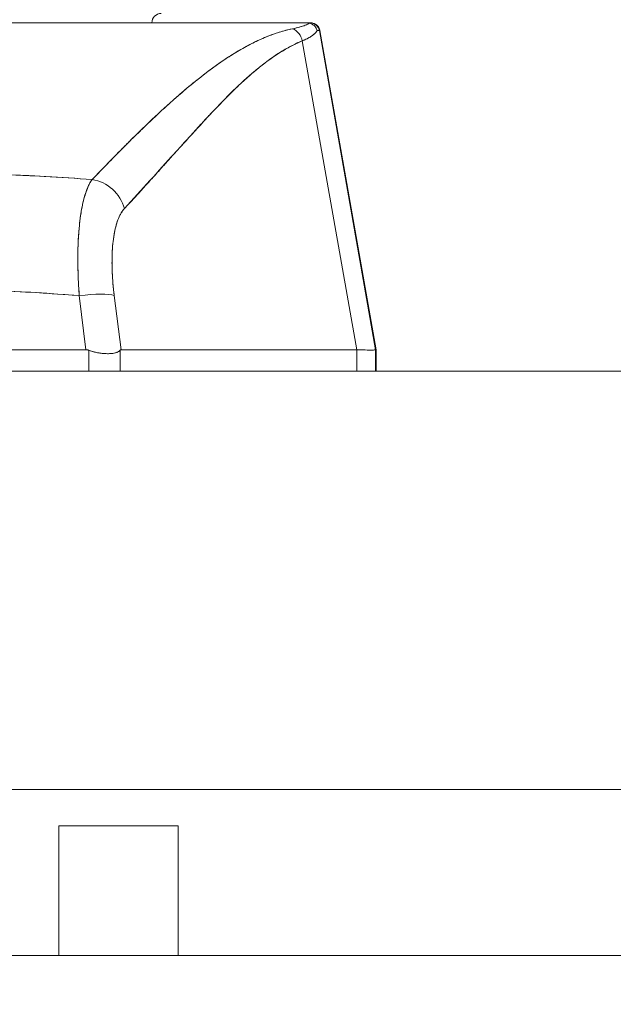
# Model space of a CAD drawing. Header units: inches. Extents: x 15 to 357, y 5 to 227.
# Tile 40 of 107: x 169.93 to 171.17, y 77.25 to 79.31. Entities that reach past the tile are written whole.
import ezdxf

# ---------------------------------------------------------------- set-up
doc = ezdxf.new("R2010")
doc.units = ezdxf.units.IN
doc.header["$LTSCALE"] = 22
doc.header["$MEASUREMENT"] = 0
doc.layers.get('0').update_dxf_attribs({"lineweight": 0})
doc.layers.add('Dimension (ANSI)', color=7, linetype='Continuous', lineweight=5)
doc.layers.add('Visible (ANSI)', color=7, linetype='Continuous', lineweight=5)
doc.styles.add('ROMANS', font='tahoma.ttf')
doc.dimstyles.new('Default (ANSI)', dxfattribs={"dimscale": 22, "dimtxt": 0.07, "dimasz": 0.07, "dimexe": 0.125, "dimexo": 0.0625, "dimgap": 0.031496, "dimtad": 0, "dimtih": 1, "dimtoh": 1, "dimrnd": 1e-08, "dimzin": 0, "dimdsep": 46, "dimtxsty": 'ROMANS', "dimblk": 'Filled-1', "dimcen": 0.09, "dimdle": 0.393701, "dimclrd": 256, "dimclre": 256, "dimclrt": 256, "dimadec": 0, "dimazin": 0, "dimtfac": 0.928571, "dimtofl": 0, "dimtmove": 0, "dimatfit": 3, "dimfxl": 1, "dimtolj": 1, "dimtzin": 0, "dimlwd": -1, "dimlwe": -1, "dimarcsym": 0})

# ---------------------------------------------------------------- blocks, each defined once
blk = doc.blocks.new('Filled-1')
at = {"color": 0}
for p, q in [((0, 0), (-1, 0.1786)), ((-1, 0.1786), (-1, -0.1786)), ((-1, 0), (0, 0)), ((-1, -0.1786), (0, 0))]:
    blk.add_line(p, q, dxfattribs=at)
at = {"color": 0, "flags": 128}
blk.add_lwpolyline([(-1, -0.1786), (0, 0), (-1, 0.1786), (-1, -0.1786)], dxfattribs=at)
at = {"color": 0}
blk.add_solid([(-1, -0.1786), (0, 0), (-1, 0.1786), (-1, -0.1786)], dxfattribs=at)
blk = doc.blocks.new('*D25')
at = {"layer": 'Defpoints', "color": 0, "transparency": 16777216}
for p in [(136.9455, 83.0339), (136.9455, 78.3309), (172.383, 78.3309)]:
    blk.add_point(p, dxfattribs=at)
at = {"layer": 'Dimension (ANSI)', "transparency": 16777216}
for p, q in [((136.9455, 79.7059), (136.9455, 85.7839)), ((172.383, 79.7059), (172.383, 85.7839)), ((138.4855, 83.0339), (147.5202, 83.0339)), ((170.843, 83.0339), (161.8083, 83.0339))]:
    blk.add_line(p, q, dxfattribs=at)
at = {"layer": 'Dimension (ANSI)', "transparency": 16777216, "xscale": 1.54000000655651, "yscale": 1.54000000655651, "zscale": 1.54000000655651, "rotation": 180}
blk.add_blockref('Filled-1', (136.9455, 83.0339), dxfattribs=at)
at = {"layer": 'Dimension (ANSI)', "transparency": 16777216, "xscale": 1.54000000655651, "yscale": 1.54000000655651, "zscale": 1.54000000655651}
blk.add_blockref('Filled-1', (172.383, 83.0339), dxfattribs=at)
at = {"layer": 'Dimension (ANSI)', "transparency": 16777216, "insert": (154.6643, 83.0339), "char_height": 1.54, "attachment_point": 5, "style": 'ROMANS'}
blk.add_mtext('\\A1;\\fTahoma|b0|i0;\\H1.5400;35.44\\P\\fTahoma|b0|i0;\\H1.5400;DOOR WIDTH', dxfattribs=at)
blk = doc.blocks.new('*D26')
at = {"layer": 'Defpoints', "color": 0, "transparency": 16777216}
for p in [(173.0725, 83.0339), (172.383, 78.3309), (173.0725, 77.2493)]:
    blk.add_point(p, dxfattribs=at)
at = {"layer": 'Dimension (ANSI)', "transparency": 16777216}
for p, q in [((172.383, 79.7059), (172.383, 85.7839)), ((173.0725, 78.6243), (173.0725, 85.7839)), ((170.843, 83.0339), (169.303, 83.0339)), ((174.6125, 83.0339), (176.5956, 83.0339))]:
    blk.add_line(p, q, dxfattribs=at)
at = {"layer": 'Dimension (ANSI)', "transparency": 16777216, "xscale": 1.54000000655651, "yscale": 1.54000000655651, "zscale": 1.54000000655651}
blk.add_blockref('Filled-1', (172.383, 83.0339), dxfattribs=at)
at = {"layer": 'Dimension (ANSI)', "transparency": 16777216, "xscale": 1.54000000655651, "yscale": 1.54000000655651, "zscale": 1.54000000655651, "rotation": 180}
blk.add_blockref('Filled-1', (173.0725, 83.0339), dxfattribs=at)
at = {"layer": 'Dimension (ANSI)', "transparency": 16777216, "insert": (180.0427, 83.0339), "char_height": 1.54, "attachment_point": 5, "style": 'ROMANS'}
blk.add_mtext('\\A1;(0.69)', dxfattribs=at)

msp = doc.modelspace()

# ---------------------------------------------------------------- linework, layer by layer
at = {"layer": 'Visible (ANSI)'}
for p, q in [((169.8599, 79.3019), (170.526, 79.3019)), ((170.526, 79.3019), (170.526, 79.3019)), ((170.5265, 79.3019), (170.5345, 79.3019)), ((170.5357, 79.3019), (170.5345, 79.3019)), ((170.5347, 79.3019), (170.5357, 79.3019)), ((170.5539, 79.2856), (170.6716, 78.6182)), ((170.5551, 79.2856), (170.5539, 79.2856)), ((170.5539, 79.2856), (170.5539, 79.2856)), ((170.5539, 79.2856), (170.5551, 79.2856)), ((170.6716, 78.6182), (170.5539, 79.2856)), ((170.5551, 79.2856), (170.6729, 78.6182)), ((170.5182, 79.2643), (170.6321, 78.6182)), ((170.6321, 78.6182), (170.5182, 79.2643)), ((170.3839, 79.2428), (170.3839, 79.2428)), ((170.2756, 79.1641), (170.2756, 79.1641)), ((170.2756, 79.1641), (170.2756, 79.1641)), ((170.3006, 79.0837), (170.3006, 79.0836)), ((170.3006, 79.0836), (170.3006, 79.0837)), ((170.281, 79.0621), (170.281, 79.0623)), ((169.9704, 78.981), (169.9704, 78.981)), ((169.9704, 78.981), (169.9704, 78.981)), ((169.9704, 78.981), (169.9704, 78.981)), ((169.9704, 78.981), (169.9704, 78.981)), ((169.9806, 78.9804), (169.9806, 78.9804)), ((170.0492, 78.7704), (170.0492, 78.7704)), ((170.0497, 78.7586), (170.0497, 78.7586)), ((170.1218, 78.7586), (170.1218, 78.7586)), ((169.9355, 78.7391), (169.9355, 78.7391)), ((169.9704, 78.7371), (169.9704, 78.7371)), ((169.9704, 78.7371), (169.9704, 78.737)), ((169.9704, 78.737), (169.9704, 78.7371)), ((169.9704, 78.7371), (169.9704, 78.7371)), ((169.9806, 78.7364), (169.9806, 78.7364)), ((170.0508, 78.7389), (170.0508, 78.7389)), ((170.0655, 78.6182), (170.0514, 78.7314)), ((170.0514, 78.7314), (170.0655, 78.6182)), ((170.1237, 78.7389), (170.1237, 78.7389)), ((170.1388, 78.6182), (170.1246, 78.7314)), ((170.1246, 78.7314), (170.1388, 78.6182)), ((170.1286, 78.6995), (170.1286, 78.6995)), ((170.1286, 78.6995), (170.1286, 78.6995)), ((170.132, 78.672), (170.132, 78.672)), ((170.132, 78.672), (170.132, 78.672)), ((170.1345, 78.6523), (170.1345, 78.6523)), ((169.3206, 78.6182), (170.0655, 78.6182)), ((170.0655, 78.6182), (169.3206, 78.6182)), ((170.1388, 78.6182), (170.6321, 78.6182)), ((170.6321, 78.6182), (170.1388, 78.6182)), ((170.6325, 78.6182), (170.6321, 78.6182)), ((170.6325, 78.6182), (170.6325, 78.5735)), ((170.6325, 78.5735), (170.6325, 78.6182)), ((170.6716, 78.6182), (170.6716, 78.6182)), ((170.6716, 78.6182), (170.6729, 78.6182)), ((170.6716, 78.5735), (170.6716, 78.6182)), ((170.6716, 78.6182), (170.6716, 78.5735)), ((170.6729, 78.6182), (170.6716, 78.6182)), ((170.0711, 78.5735), (170.0711, 78.6171)), ((170.0711, 78.6171), (170.0711, 78.5735)), ((170.1369, 78.5735), (170.1369, 78.6171)), ((170.1369, 78.6171), (170.1369, 78.5735)), ((170.6729, 78.5735), (170.6729, 78.6179)), ((170.6729, 78.6179), (170.6729, 78.5735)), ((170.6729, 78.6179), (170.6729, 78.5735)), ((137.1882, 78.5735), (172.1404, 78.5735)), ((172.2803, 77.6985), (137.0482, 77.6985)), ((170.0085, 77.6227), (170.0085, 77.3513)), ((170.0085, 77.6227), (170.2585, 77.6227)), ((170.2585, 77.6227), (170.2585, 77.3513)), ((137.0495, 77.3513), (172.9705, 77.3513))]:
    msp.add_line(p, q, dxfattribs=at)
for centre, start, end in [((170.2231, 79.3019), 90, 180), ((170.5345, 79.2822), 10, 90), ((170.5345, 79.2822), 10.0014, 90), ((170.5357, 79.2822), 10, 90), ((170.5357, 79.2822), 10, 90), ((170.1188, 78.672), 319.1572, 319.1599)]:
    msp.add_arc(centre, 0.0197, start, end, dxfattribs=at)
for centre, major_axis, ratio, start_param, end_param in [((169.822, 79.3019), (0.7125, 0), 0.00001, 6.149948, 6.298213), ((170.488, 79.2588), (0.0116, -0.0313), 0.917971, 1.408732, 2.428093), ((170.488, 79.2588), (-0.0116, 0.0313), 0.917971, 4.550325, 5.569687), ((169.8553, 79.2823), (0.6986, 0.0033), 0.000814, 0.0014, 0.116231), ((169.8553, 79.2823), (0.6986, 0.0033), 0.000813, 0.0014, 0.116238), ((170.0728, 78.8997), (0.0577, -0.0536), 0.918772, 0.973869, 2.204782), ((170.0728, 78.8997), (-0.0577, 0.0536), 0.918775, 4.115457, 5.346373), ((169.6955, 78.7704), (0.5079, 0), 0.00001, 0.577321, 0.577334), ((170.0515, 78.7177), (0.0781, 0.0098), 0.172501, 0.337877, 1.550522), ((170.0515, 78.7177), (0.0781, 0.0098), 0.172501, 0.337876, 1.550522), ((169.9844, 78.6616), (0.6871, -0.0434), 0.010787, 5.945204, 6.282628), ((170.6729, 78.4892), (0, 0.129), 0.001274, 6.221922, 6.283004)]:
    msp.add_ellipse(centre, major_axis=major_axis, ratio=ratio, start_param=start_param, end_param=end_param, dxfattribs=at)
for points, knots in [([(170.526, 79.3019), (170.5062, 79.3019), (170.4831, 79.3019), (170.4565, 79.3019), (170.4299, 79.3019), (170.3998, 79.3019), (170.3667, 79.3019), (170.3336, 79.3019), (170.2976, 79.3019), (170.259, 79.3019), (170.2205, 79.3019), (170.1795, 79.3019), (170.1364, 79.3019), (170.0934, 79.3019), (170.0483, 79.3019), (170.0021, 79.3019), (169.9559, 79.3019), (169.9086, 79.3019), (169.8599, 79.3019)], [0, 0, 0, 0, 0.1666667, 0.1666667, 0.1666667, 0.3333333, 0.3333333, 0.3333333, 0.5, 0.5, 0.5, 0.6666667, 0.6666667, 0.6666667, 0.8333333, 0.8333333, 0.8333333, 0.9999707, 0.9999707, 0.9999707, 0.9999707]), ([(170.498, 79.2894), (170.5034, 79.2905), (170.5083, 79.2917), (170.5127, 79.2929), (170.5171, 79.2942), (170.5211, 79.2955), (170.5245, 79.2969), (170.528, 79.2982), (170.5309, 79.2996), (170.5333, 79.3011)], [0, 0, 0, 0, 0.333333, 0.333333, 0.333333, 0.666667, 0.666667, 0.666667, 1, 1, 1, 1]), ([(170.498, 79.2894), (170.5019, 79.2902), (170.5056, 79.2911), (170.5091, 79.292), (170.5125, 79.2929), (170.5157, 79.2938), (170.5186, 79.2947), (170.5216, 79.2957), (170.5242, 79.2967), (170.5266, 79.2977), (170.529, 79.2987), (170.5311, 79.2998), (170.5329, 79.3009), (170.533, 79.301), (170.5332, 79.3011), (170.5333, 79.3011)], [0, 0, 0, 0, 0.243497, 0.243497, 0.243497, 0.488085, 0.488085, 0.488085, 0.733901, 0.733901, 0.733901, 0.981098, 0.981098, 0.981098, 1, 1, 1, 1]), ([(170.5333, 79.3011), (170.5323, 79.3014), (170.5314, 79.3015), (170.5306, 79.3016), (170.5297, 79.3017), (170.529, 79.3018), (170.5282, 79.3018), (170.5275, 79.3019), (170.5268, 79.3019), (170.526, 79.3019)], [0, 0, 0, 0, 0.333333, 0.333333, 0.333333, 0.666667, 0.666667, 0.666667, 1, 1, 1, 1]), ([(170.5333, 79.3011), (170.5323, 79.3014), (170.5314, 79.3015), (170.5306, 79.3016), (170.5297, 79.3017), (170.529, 79.3018), (170.5282, 79.3018), (170.5275, 79.3019), (170.5268, 79.3019), (170.526, 79.3019)], [0, 0, 0, 0, 0.333333, 0.333333, 0.333333, 0.666667, 0.666667, 0.666667, 1, 1, 1, 1]), ([(170.5333, 79.3011), (170.5359, 79.3005), (170.5384, 79.2994), (170.5406, 79.298), (170.5427, 79.2965), (170.5446, 79.2947), (170.5461, 79.2926), (170.5476, 79.2904), (170.5486, 79.2881), (170.5492, 79.2857)], [0, 0, 0, 0, 0.333333, 0.333333, 0.333333, 0.666667, 0.666667, 0.666667, 1, 1, 1, 1]), ([(170.5492, 79.2857), (170.5486, 79.288), (170.5476, 79.2904), (170.5461, 79.2926), (170.5446, 79.2947), (170.5427, 79.2965), (170.5405, 79.298), (170.5396, 79.2986), (170.5385, 79.2992), (170.5374, 79.2997), (170.5361, 79.3003), (170.5347, 79.3008), (170.5333, 79.3011)], [0, 0, 0, 0, 0.333333, 0.333333, 0.333333, 0.666667, 0.666667, 0.666667, 0.817044, 0.817044, 0.817044, 1, 1, 1, 1]), ([(170.5357, 79.3019), (170.5357, 79.3019), (170.5357, 79.3019), (170.5357, 79.3019), (170.5357, 79.3019), (170.5357, 79.3019), (170.5357, 79.3019), (170.5357, 79.3019), (170.5357, 79.3019), (170.5357, 79.3019), (170.5357, 79.3019), (170.5357, 79.3019), (170.5357, 79.3019), (170.5357, 79.3019), (170.5358, 79.3019), (170.5358, 79.3019), (170.5359, 79.3019), (170.5361, 79.3019), (170.5362, 79.3019), (170.5365, 79.3019), (170.5367, 79.3019), (170.5372, 79.3018), (170.5376, 79.3018), (170.5388, 79.3017), (170.5395, 79.3015), (170.542, 79.3009), (170.5437, 79.3003), (170.5468, 79.2985), (170.5483, 79.2974), (170.5508, 79.2949), (170.5519, 79.2935), (170.5539, 79.29), (170.5547, 79.2878), (170.5551, 79.2856)], [0, 0, 0, 0, 0.0002103, 0.0002103, 0.00189426, 0.00189426, 0.002108, 0.002108, 0.00216136, 0.00216136, 0.00218781, 0.00218781, 0.00221423, 0.00221423, 0.00232038, 0.00232038, 0.00274123, 0.00274123, 0.00358245, 0.00358245, 0.00506641, 0.00506641, 0.0080252, 0.0080252, 0.01386888, 0.01386888, 0.02745371, 0.02745371, 0.04103855, 0.04103855, 0.05462338, 0.05462338, 0.07169774, 0.07169774, 0.07169774, 0.07169774]), ([(170.0783, 78.9741), (170.1003, 78.9967), (170.1209, 79.0181), (170.1406, 79.038), (170.1603, 79.0578), (170.1791, 79.0762), (170.1969, 79.0932), (170.2147, 79.1101), (170.2317, 79.1257), (170.2479, 79.1401), (170.2641, 79.1545), (170.2796, 79.1677), (170.2946, 79.1797), (170.3096, 79.1918), (170.324, 79.2028), (170.3381, 79.2129), (170.3522, 79.2229), (170.3659, 79.2319), (170.3793, 79.2401), (170.3928, 79.2482), (170.406, 79.2555), (170.4191, 79.2618), (170.4322, 79.2682), (170.4452, 79.2737), (170.4583, 79.2783), (170.4714, 79.2829), (170.4846, 79.2866), (170.498, 79.2894)], [0, 0, 0, 0, 0.111111, 0.111111, 0.111111, 0.222222, 0.222222, 0.222222, 0.333333, 0.333333, 0.333333, 0.444444, 0.444444, 0.444444, 0.555556, 0.555556, 0.555556, 0.666667, 0.666667, 0.666667, 0.777778, 0.777778, 0.777778, 0.888889, 0.888889, 0.888889, 1, 1, 1, 1]), ([(170.0783, 78.9741), (170.0857, 78.9817), (170.093, 78.9893), (170.1002, 78.9968), (170.1073, 79.0041), (170.1143, 79.0113), (170.1212, 79.0184), (170.128, 79.0253), (170.1348, 79.0321), (170.1415, 79.0388), (170.148, 79.0454), (170.1545, 79.0519), (170.161, 79.0583), (170.1673, 79.0646), (170.1736, 79.0707), (170.1799, 79.0768), (170.1837, 79.0805), (170.1875, 79.0842), (170.1913, 79.0878), (170.1936, 79.09), (170.1959, 79.0922), (170.1982, 79.0944), (170.2041, 79.1), (170.21, 79.1056), (170.2159, 79.1111), (170.2217, 79.1164), (170.2274, 79.1217), (170.2331, 79.1269), (170.2387, 79.132), (170.2443, 79.137), (170.2499, 79.1419), (170.2554, 79.1467), (170.2608, 79.1515), (170.2663, 79.1561), (170.2716, 79.1607), (170.2769, 79.1652), (170.2822, 79.1696), (170.2875, 79.174), (170.2927, 79.1782), (170.2979, 79.1824), (170.2984, 79.1828), (170.2989, 79.1832), (170.2994, 79.1836), (170.304, 79.1872), (170.3086, 79.1908), (170.3132, 79.1944), (170.3182, 79.1982), (170.3232, 79.202), (170.3282, 79.2057), (170.3332, 79.2093), (170.3381, 79.2129), (170.3431, 79.2163), (170.3479, 79.2198), (170.3528, 79.2231), (170.3577, 79.2263), (170.3625, 79.2295), (170.3673, 79.2326), (170.3721, 79.2356), (170.3769, 79.2386), (170.3816, 79.2415), (170.3863, 79.2443), (170.3911, 79.247), (170.3958, 79.2497), (170.4005, 79.2523), (170.4009, 79.2525), (170.4014, 79.2527), (170.4018, 79.253), (170.4061, 79.2553), (170.4103, 79.2575), (170.4145, 79.2596), (170.4192, 79.2619), (170.4238, 79.2642), (170.4285, 79.2663), (170.4331, 79.2684), (170.4378, 79.2704), (170.4424, 79.2723), (170.447, 79.2742), (170.4517, 79.276), (170.4563, 79.2776), (170.4609, 79.2793), (170.4655, 79.2808), (170.4701, 79.2823), (170.4748, 79.2837), (170.4794, 79.285), (170.484, 79.2862), (170.4887, 79.2874), (170.4934, 79.2885), (170.498, 79.2894)], [0, 0, 0, 0, 0.047674, 0.047674, 0.047674, 0.093754, 0.093754, 0.093754, 0.138483, 0.138483, 0.138483, 0.181962, 0.181962, 0.181962, 0.224293, 0.224293, 0.224293, 0.25, 0.25, 0.25, 0.265575, 0.265575, 0.265575, 0.305906, 0.305906, 0.305906, 0.345378, 0.345378, 0.345378, 0.384081, 0.384081, 0.384081, 0.422102, 0.422102, 0.422102, 0.459526, 0.459526, 0.459526, 0.496435, 0.496435, 0.496435, 0.5, 0.5, 0.5, 0.53291, 0.53291, 0.53291, 0.569025, 0.569025, 0.569025, 0.604849, 0.604849, 0.604849, 0.640453, 0.640453, 0.640453, 0.675905, 0.675905, 0.675905, 0.711275, 0.711275, 0.711275, 0.746632, 0.746632, 0.746632, 0.75, 0.75, 0.75, 0.782043, 0.782043, 0.782043, 0.817582, 0.817582, 0.817582, 0.853329, 0.853329, 0.853329, 0.889364, 0.889364, 0.889364, 0.925766, 0.925766, 0.925766, 0.962618, 0.962618, 0.962618, 1, 1, 1, 1]), ([(170.5492, 79.2857), (170.5487, 79.2848), (170.5482, 79.284), (170.5476, 79.2833), (170.5463, 79.2815), (170.5447, 79.2798), (170.5428, 79.2781), (170.5428, 79.2781), (170.5427, 79.278), (170.5427, 79.278), (170.5408, 79.2764), (170.5387, 79.2748), (170.5363, 79.2733), (170.5351, 79.2724), (170.5337, 79.2716), (170.5323, 79.2709), (170.531, 79.2701), (170.5296, 79.2694), (170.5281, 79.2686), (170.5251, 79.2671), (170.5218, 79.2657), (170.5182, 79.2643)], [0, 0, 0, 0, 0.10182, 0.10182, 0.10182, 0.326366, 0.326366, 0.326366, 0.333333, 0.333333, 0.333333, 0.550921, 0.550921, 0.550921, 0.666667, 0.666667, 0.666667, 0.775448, 0.775448, 0.775448, 1, 1, 1, 1]), ([(170.5182, 79.2643), (170.5235, 79.2664), (170.5282, 79.2686), (170.5323, 79.2709), (170.5364, 79.2731), (170.5398, 79.2755), (170.5427, 79.278), (170.5455, 79.2804), (170.5477, 79.283), (170.5492, 79.2857)], [0.0000121, 0.0000121, 0.0000121, 0.0000121, 0.3333333, 0.3333333, 0.3333333, 0.6666667, 0.6666667, 0.6666667, 1, 1, 1, 1]), ([(170.1459, 78.9133), (170.1822, 78.9535), (170.2171, 78.9916), (170.2503, 79.0282), (170.2835, 79.0648), (170.315, 79.0999), (170.3455, 79.1315), (170.376, 79.1631), (170.4055, 79.1911), (170.4343, 79.2135), (170.463, 79.2359), (170.491, 79.2526), (170.5182, 79.2643)], [0, 0, 0, 0, 0.25, 0.25, 0.25, 0.5, 0.5, 0.5, 0.75, 0.75, 0.75, 1, 1, 1, 1]), ([(170.5182, 79.2643), (170.5142, 79.2626), (170.5102, 79.2609), (170.5062, 79.259), (170.5022, 79.2571), (170.4982, 79.2552), (170.4943, 79.2531), (170.4903, 79.251), (170.4863, 79.2488), (170.4824, 79.2465), (170.4784, 79.2442), (170.4745, 79.2418), (170.4705, 79.2393), (170.4665, 79.2368), (170.4626, 79.2342), (170.4586, 79.2315), (170.4546, 79.2287), (170.4507, 79.2259), (170.4467, 79.223), (170.4427, 79.22), (170.4387, 79.217), (170.4347, 79.2139), (170.4307, 79.2107), (170.4267, 79.2075), (170.4227, 79.2042), (170.4186, 79.2008), (170.4145, 79.1973), (170.4105, 79.1938), (170.4064, 79.1903), (170.4023, 79.1866), (170.3982, 79.1829), (170.394, 79.1791), (170.3898, 79.1752), (170.3857, 79.1713), (170.3814, 79.1673), (170.3772, 79.1632), (170.373, 79.1591), (170.3686, 79.1549), (170.3643, 79.1506), (170.36, 79.1463), (170.3556, 79.1418), (170.3511, 79.1373), (170.3467, 79.1328), (170.3422, 79.1281), (170.3377, 79.1234), (170.3331, 79.1186), (170.331, 79.1164), (170.3288, 79.1141), (170.3267, 79.1118), (170.3242, 79.1091), (170.3217, 79.1065), (170.3192, 79.1038), (170.3144, 79.0987), (170.3096, 79.0935), (170.3048, 79.0883), (170.2998, 79.0829), (170.2949, 79.0775), (170.2899, 79.072), (170.2848, 79.0664), (170.2796, 79.0607), (170.2745, 79.0551), (170.2692, 79.0492), (170.2638, 79.0432), (170.2585, 79.0373), (170.2529, 79.0311), (170.2474, 79.025), (170.2418, 79.0188), (170.236, 79.0123), (170.2302, 79.0059), (170.2245, 78.9994), (170.2184, 78.9927), (170.2123, 78.986), (170.2063, 78.9792), (170.1999, 78.9722), (170.1936, 78.9652), (170.1872, 78.9582), (170.1805, 78.9508), (170.1738, 78.9435), (170.1671, 78.9362), (170.1601, 78.9286), (170.153, 78.9209), (170.1459, 78.9133)], [0, 0, 0, 0, 0.029086, 0.029086, 0.029086, 0.058387, 0.058387, 0.058387, 0.087935, 0.087935, 0.087935, 0.117777, 0.117777, 0.117777, 0.147957, 0.147957, 0.147957, 0.178529, 0.178529, 0.178529, 0.20955, 0.20955, 0.20955, 0.24108, 0.24108, 0.24108, 0.273185, 0.273185, 0.273185, 0.305936, 0.305936, 0.305936, 0.339407, 0.339407, 0.339407, 0.37368, 0.37368, 0.37368, 0.408841, 0.408841, 0.408841, 0.44498, 0.44498, 0.44498, 0.482193, 0.482193, 0.482193, 0.5, 0.5, 0.5, 0.520588, 0.520588, 0.520588, 0.560289, 0.560289, 0.560289, 0.60142, 0.60142, 0.60142, 0.644109, 0.644109, 0.644109, 0.688496, 0.688496, 0.688496, 0.734731, 0.734731, 0.734731, 0.782977, 0.782977, 0.782977, 0.833414, 0.833414, 0.833414, 0.886232, 0.886232, 0.886232, 0.941632, 0.941632, 0.941632, 1, 1, 1, 1]), ([(169.3083, 78.9741), (169.3412, 78.9765), (169.374, 78.9787), (169.4068, 78.9805), (169.4605, 78.9835), (169.5138, 78.9856), (169.5666, 78.9869), (169.5765, 78.9872), (169.5863, 78.9874), (169.5961, 78.9876), (169.6604, 78.9888), (169.724, 78.9888), (169.7883, 78.9876), (169.7988, 78.9874), (169.8094, 78.9872), (169.82, 78.9869), (169.8722, 78.9856), (169.925, 78.9835), (169.9781, 78.9806), (170.0114, 78.9787), (170.0449, 78.9766), (170.0783, 78.9741)], [0, 0, 0, 0, 0.126313, 0.126313, 0.126313, 0.333333, 0.333333, 0.333333, 0.371996, 0.371996, 0.371996, 0.62508, 0.62508, 0.62508, 0.666667, 0.666667, 0.666667, 0.871465, 0.871465, 0.871465, 1, 1, 1, 1]), ([(169.3083, 78.9741), (169.3732, 78.9789), (169.4371, 78.9825), (169.5011, 78.9849), (169.5651, 78.9873), (169.6292, 78.9885), (169.6933, 78.9885), (169.7574, 78.9885), (169.8215, 78.9873), (169.8856, 78.9849), (169.9496, 78.9825), (170.0135, 78.9789), (170.0783, 78.9741)], [0, 0, 0, 0, 0.25, 0.25, 0.25, 0.5, 0.5, 0.5, 0.75, 0.75, 0.75, 1, 1, 1, 1]), ([(170.0783, 78.9741), (170.0741, 78.9684), (170.0704, 78.961), (170.067, 78.9521), (170.0636, 78.9433), (170.0607, 78.9329), (170.0582, 78.9213), (170.0557, 78.9096), (170.0537, 78.8967), (170.0521, 78.8826), (170.0506, 78.8685), (170.0495, 78.8533), (170.0489, 78.8372), (170.0483, 78.8211), (170.0483, 78.8041), (170.0487, 78.7863), (170.0491, 78.7686), (170.05, 78.7501), (170.0514, 78.7314)], [0, 0, 0, 0, 0.166667, 0.166667, 0.166667, 0.333333, 0.333333, 0.333333, 0.5, 0.5, 0.5, 0.666667, 0.666667, 0.666667, 0.833333, 0.833333, 0.833333, 1, 1, 1, 1]), ([(170.0514, 78.7314), (170.0511, 78.735), (170.0508, 78.7386), (170.0506, 78.7423), (170.0502, 78.7485), (170.0499, 78.7547), (170.0496, 78.7608), (170.0493, 78.7669), (170.049, 78.773), (170.0489, 78.779), (170.0487, 78.785), (170.0486, 78.7909), (170.0485, 78.7968), (170.0484, 78.8026), (170.0484, 78.8084), (170.0484, 78.814), (170.0485, 78.8197), (170.0486, 78.8253), (170.0487, 78.8307), (170.0489, 78.8362), (170.0491, 78.8416), (170.0493, 78.8468), (170.0496, 78.8521), (170.0499, 78.8573), (170.0503, 78.8623), (170.0507, 78.8674), (170.0511, 78.8723), (170.0516, 78.8771), (170.0517, 78.8791), (170.052, 78.881), (170.0522, 78.8829), (170.0525, 78.8857), (170.0528, 78.8885), (170.0532, 78.8912), (170.0537, 78.8957), (170.0544, 78.9002), (170.0551, 78.9045), (170.0558, 78.9088), (170.0565, 78.9129), (170.0573, 78.9169), (170.0581, 78.9209), (170.0589, 78.9248), (170.0598, 78.9285), (170.0607, 78.9322), (170.0617, 78.9358), (170.0627, 78.9392), (170.0637, 78.9426), (170.0647, 78.9458), (170.0658, 78.9489), (170.0669, 78.952), (170.068, 78.9549), (170.0692, 78.9577), (170.0704, 78.9604), (170.0716, 78.963), (170.0729, 78.9654), (170.0742, 78.9678), (170.0755, 78.97), (170.0769, 78.9721), (170.0774, 78.9728), (170.0778, 78.9734), (170.0783, 78.9741)], [0, 0, 0, 0, 0.032809, 0.032809, 0.032809, 0.089258, 0.089258, 0.089258, 0.145362, 0.145362, 0.145362, 0.201169, 0.201169, 0.201169, 0.256712, 0.256712, 0.256712, 0.31204, 0.31204, 0.31204, 0.367264, 0.367264, 0.367264, 0.422459, 0.422459, 0.422459, 0.477668, 0.477668, 0.477668, 0.5, 0.5, 0.5, 0.532921, 0.532921, 0.532921, 0.588194, 0.588194, 0.588194, 0.643534, 0.643534, 0.643534, 0.698987, 0.698987, 0.698987, 0.754621, 0.754621, 0.754621, 0.810528, 0.810528, 0.810528, 0.866751, 0.866751, 0.866751, 0.923319, 0.923319, 0.923319, 0.980266, 0.980266, 0.980266, 1, 1, 1, 1]), ([(170.1246, 78.7314), (170.1225, 78.7487), (170.1211, 78.7651), (170.1204, 78.7807), (170.1197, 78.7964), (170.1198, 78.8113), (170.1206, 78.8251), (170.1213, 78.8388), (170.1228, 78.8515), (170.125, 78.8629), (170.1271, 78.8742), (170.13, 78.8843), (170.1335, 78.8928), (170.137, 78.9012), (170.1411, 78.908), (170.1459, 78.9133)], [0, 0, 0, 0, 0.2, 0.2, 0.2, 0.4, 0.4, 0.4, 0.6, 0.6, 0.6, 0.8, 0.8, 0.8, 1, 1, 1, 1]), ([(170.1459, 78.9133), (170.1455, 78.9128), (170.145, 78.9123), (170.1446, 78.9118), (170.1433, 78.9103), (170.1421, 78.9087), (170.1409, 78.9069), (170.1397, 78.9051), (170.1385, 78.9032), (170.1374, 78.9011), (170.1363, 78.8991), (170.1353, 78.8969), (170.1343, 78.8946), (170.134, 78.894), (170.1337, 78.8934), (170.1335, 78.8928), (170.1328, 78.891), (170.1321, 78.8892), (170.1314, 78.8874), (170.1305, 78.8848), (170.1297, 78.8821), (170.1289, 78.8794), (170.1281, 78.8766), (170.1273, 78.8737), (170.1266, 78.8707), (170.126, 78.8682), (170.1255, 78.8656), (170.125, 78.8629), (170.1249, 78.8624), (170.1248, 78.8619), (170.1247, 78.8614), (170.1241, 78.8582), (170.1236, 78.8549), (170.1231, 78.8514), (170.1226, 78.848), (170.1222, 78.8445), (170.1218, 78.8409), (170.1214, 78.8373), (170.1211, 78.8336), (170.1209, 78.8298), (170.1208, 78.8282), (170.1207, 78.8267), (170.1206, 78.8251), (170.1204, 78.8228), (170.1203, 78.8205), (170.1202, 78.8182), (170.1201, 78.8142), (170.12, 78.8102), (170.12, 78.8061), (170.1199, 78.802), (170.1199, 78.7978), (170.12, 78.7936), (170.1201, 78.7893), (170.1202, 78.7851), (170.1204, 78.7807), (170.1206, 78.7763), (170.1209, 78.7718), (170.1212, 78.7672), (170.1215, 78.7627), (170.1218, 78.7582), (170.1222, 78.7535), (170.1227, 78.7489), (170.1231, 78.7443), (170.1237, 78.7396), (170.124, 78.7368), (170.1243, 78.7341), (170.1246, 78.7314)], [0, 0, 0, 0, 0.019103, 0.019103, 0.019103, 0.074488, 0.074488, 0.074488, 0.129904, 0.129904, 0.129904, 0.185404, 0.185404, 0.185404, 0.2, 0.2, 0.2, 0.241031, 0.241031, 0.241031, 0.296777, 0.296777, 0.296777, 0.352641, 0.352641, 0.352641, 0.4, 0.4, 0.4, 0.408599, 0.408599, 0.408599, 0.464615, 0.464615, 0.464615, 0.520668, 0.520668, 0.520668, 0.576744, 0.576744, 0.576744, 0.6, 0.6, 0.6, 0.632818, 0.632818, 0.632818, 0.688844, 0.688844, 0.688844, 0.74479, 0.74479, 0.74479, 0.8, 0.8, 0.8, 0.856416, 0.856416, 0.856416, 0.9121, 0.9121, 0.9121, 0.967784, 0.967784, 0.967784, 1, 1, 1, 1]), ([(169.3347, 78.7314), (169.4158, 78.7377), (169.4963, 78.742), (169.5753, 78.7441), (169.6543, 78.7463), (169.7318, 78.7463), (169.8108, 78.7441), (169.8899, 78.742), (169.9704, 78.7377), (170.0514, 78.7314)], [0, 0, 0, 0, 0.333333, 0.333333, 0.333333, 0.666667, 0.666667, 0.666667, 1, 1, 1, 1]), ([(170.0514, 78.7314), (170.0213, 78.7337), (169.9912, 78.7358), (169.9611, 78.7376), (169.9016, 78.7412), (169.842, 78.7436), (169.7823, 78.7448), (169.7221, 78.746), (169.6619, 78.746), (169.6017, 78.7447), (169.5422, 78.7435), (169.4828, 78.7411), (169.4233, 78.7375), (169.397, 78.7359), (169.3707, 78.7341), (169.3444, 78.7321), (169.3412, 78.7319), (169.338, 78.7316), (169.3347, 78.7314)], [0, 0, 0, 0, 0.125959, 0.125959, 0.125959, 0.375449, 0.375449, 0.375449, 0.627486, 0.627486, 0.627486, 0.876322, 0.876322, 0.876322, 0.986527, 0.986527, 0.986527, 1, 1, 1, 1]), ([(170.0711, 78.6171), (170.0705, 78.6173), (170.0699, 78.6175), (170.0693, 78.6177), (170.0687, 78.6179), (170.068, 78.618), (170.0674, 78.6181), (170.0668, 78.6181), (170.0661, 78.6182), (170.0655, 78.6182)], [0, 0, 0, 0, 0.333333, 0.333333, 0.333333, 0.666667, 0.666667, 0.666667, 1, 1, 1, 1]), ([(170.0711, 78.6171), (170.0705, 78.6173), (170.0699, 78.6175), (170.0693, 78.6177), (170.0686, 78.6179), (170.068, 78.618), (170.0674, 78.6181), (170.0668, 78.6181), (170.0661, 78.6182), (170.0655, 78.6182)], [0, 0, 0, 0, 0.333333, 0.333333, 0.333333, 0.666667, 0.666667, 0.666667, 1, 1, 1, 1]), ([(170.1388, 78.6182), (170.1385, 78.6182), (170.1383, 78.6181), (170.1381, 78.6181), (170.1379, 78.618), (170.1377, 78.6179), (170.1375, 78.6177), (170.1373, 78.6175), (170.1371, 78.6173), (170.1369, 78.6171)], [0, 0, 0, 0, 0.333333, 0.333333, 0.333333, 0.666667, 0.666667, 0.666667, 1, 1, 1, 1]), ([(170.1388, 78.6182), (170.1385, 78.6182), (170.1383, 78.6181), (170.1381, 78.6181), (170.1379, 78.618), (170.1377, 78.6179), (170.1375, 78.6177), (170.1373, 78.6175), (170.1371, 78.6173), (170.1369, 78.6171)], [0, 0, 0, 0, 0.333333, 0.333333, 0.333333, 0.666667, 0.666667, 0.666667, 1, 1, 1, 1]), ([(170.6325, 78.6182), (170.6325, 78.6182), (170.6324, 78.6182), (170.6324, 78.6182), (170.6323, 78.6182), (170.6323, 78.6182), (170.6322, 78.6182), (170.6322, 78.6182), (170.6321, 78.6182), (170.6321, 78.6182)], [0, 0, 0, 0, 0.333333, 0.333333, 0.333333, 0.666667, 0.666667, 0.666667, 1, 1, 1, 1]), ([(170.6716, 78.6182), (170.6715, 78.6179), (170.67, 78.6177), (170.6671, 78.6176), (170.6642, 78.6175), (170.6598, 78.6175), (170.6541, 78.6176), (170.6483, 78.6177), (170.6411, 78.6179), (170.6325, 78.6182)], [0, 0, 0, 0, 0.3333333, 0.3333333, 0.3333333, 0.6666667, 0.6666667, 0.6666667, 0.9999922, 0.9999922, 0.9999922, 0.9999922]), ([(170.6716, 78.6182), (170.6716, 78.6182), (170.6716, 78.6182), (170.6716, 78.6182), (170.6716, 78.6182), (170.6716, 78.6182), (170.6716, 78.6182), (170.6716, 78.6182), (170.6716, 78.6182), (170.6716, 78.6182)], [0, 0, 0, 0, 0.333333, 0.333333, 0.333333, 0.666667, 0.666667, 0.666667, 1, 1, 1, 1]), ([(170.0711, 78.6171), (170.075, 78.6157), (170.079, 78.6145), (170.0829, 78.6135), (170.0846, 78.6131), (170.0862, 78.6127), (170.0878, 78.6124), (170.0901, 78.6119), (170.0923, 78.6115), (170.0945, 78.6112), (170.0978, 78.6108), (170.101, 78.6104), (170.104, 78.6102), (170.1045, 78.6102), (170.1049, 78.6102), (170.1054, 78.6101), (170.1088, 78.6099), (170.112, 78.6099), (170.1151, 78.61), (170.1162, 78.6101), (170.1172, 78.6101), (170.1183, 78.6102), (170.1201, 78.6104), (170.1219, 78.6106), (170.1236, 78.6109), (170.1257, 78.6113), (170.1277, 78.6118), (170.1295, 78.6124), (170.13, 78.6126), (170.1305, 78.6128), (170.131, 78.613), (170.1334, 78.6141), (170.1354, 78.6155), (170.1369, 78.6171)], [0, 0, 0, 0, 0.142074, 0.142074, 0.142074, 0.2, 0.2, 0.2, 0.281613, 0.281613, 0.281613, 0.4, 0.4, 0.4, 0.418111, 0.418111, 0.418111, 0.55134, 0.55134, 0.55134, 0.6, 0.6, 0.6, 0.686173, 0.686173, 0.686173, 0.8, 0.8, 0.8, 0.832447, 0.832447, 0.832447, 1, 1, 1, 1]), ([(170.1369, 78.6171), (170.135, 78.6151), (170.1326, 78.6135), (170.1295, 78.6124), (170.1264, 78.6113), (170.1226, 78.6106), (170.1183, 78.6102), (170.114, 78.6099), (170.1091, 78.6099), (170.104, 78.6102), (170.0988, 78.6106), (170.0933, 78.6113), (170.0878, 78.6124), (170.0822, 78.6135), (170.0766, 78.6151), (170.0711, 78.6171)], [0, 0, 0, 0, 0.2, 0.2, 0.2, 0.4, 0.4, 0.4, 0.6, 0.6, 0.6, 0.8, 0.8, 0.8, 1, 1, 1, 1])]:
    msp.add_open_spline(points, degree=3, knots=knots, dxfattribs=at)
for points in [[(170.5551, 79.2856), (170.5551, 79.2856), (170.5551, 79.2856), (170.5551, 79.2856)], [(170.5551, 79.2856), (170.5551, 79.2856), (170.5551, 79.2856), (170.5551, 79.2856)], [(170.0057, 78.979), (170.0057, 78.979), (170.0057, 78.979), (170.0057, 78.979)], [(170.0508, 78.7389), (170.0508, 78.7389), (170.0508, 78.7389), (170.0508, 78.7389)], [(170.1237, 78.7389), (170.1237, 78.7389), (170.1237, 78.7389), (170.1237, 78.7389)], [(170.6716, 78.6155), (170.6716, 78.6155), (170.6716, 78.6155), (170.6716, 78.6155)], [(170.6729, 78.6179), (170.6729, 78.6179), (170.6729, 78.6179), (170.6729, 78.6179)]]:
    msp.add_open_spline(points, degree=3, dxfattribs=at)

# ---------------------------------------------------------------- dimensions: what is measured, and where the dimension line sits
at = {"layer": 'Dimension (ANSI)'}
for base, p2, text, picture, middle in [((136.9455, 83.0339), (136.9455, 78.3309), '\\fTahoma|b0|i0;\\H1.5400;<>\\P\\fTahoma|b0|i0;\\H1.5400;DOOR WIDTH', '*D25', (154.6643, 83.0339)), ((173.0725, 83.0339), (173.0725, 77.2493), '(<>)', '*D26', (180.0427, 83.0339))]:
    dim = msp.add_linear_dim(base=base, p1=(172.383, 78.3309), p2=p2, angle=180, text=text, dimstyle='Default (ANSI)', override={"dimgap": 0.031496, "dimtih": 0, "dimtoh": 0, "dimdec": 2, "dimtol": 0, "dimlim": 0, "dimtp": 0, "dimtm": 0, "dimtdec": 2, "dimatfit": 1}, dxfattribs=at)
    dim.commit()
    dim.dimension.update_dxf_attribs({"geometry": picture, "text_midpoint": middle, "dimtype": 160})

doc.saveas('drawing.dxf')
